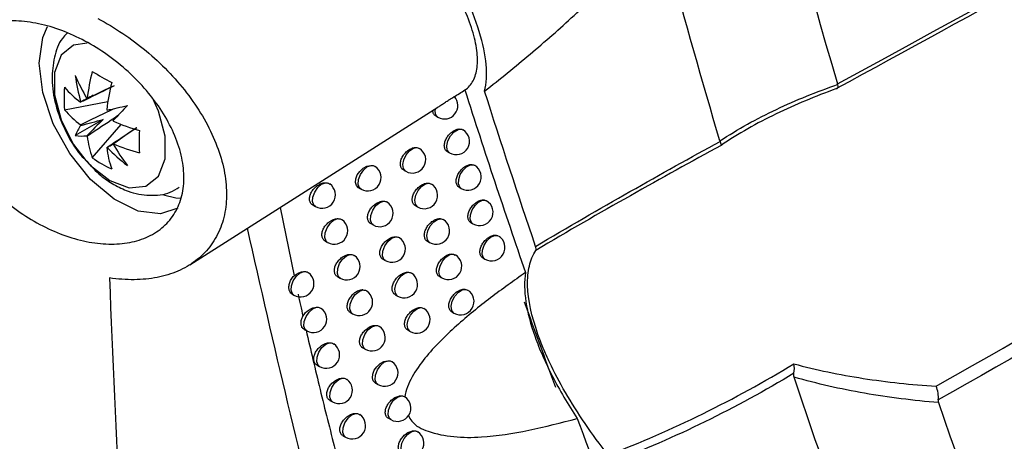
# Model space of a CAD drawing. Header units: millimetres. Extents: x 15458 to 16408, y 10213 to 11277.
# Tile 49 of 54: x 16271 to 16308, y 10971 to 10987. Entities that reach past the tile are written whole.
import ezdxf

# ---------------------------------------------------------------- set-up
doc = ezdxf.new("R2010")
doc.units = ezdxf.units.MM

msp = doc.modelspace()

# ---------------------------------------------------------------- linework, layer by layer
at = {"color": 7, "linetype": 'Continuous', "lineweight": 25}
for p, q in [((16272.401, 10983.253), (16274.019, 10983.566)), ((16277.081, 10977.454), (16286.353, 10983.349)), ((16286.279, 10983.023), (16286.358, 10982.977)), ((16273.845, 10982.893), (16272.803, 10982.291)), ((16273.435, 10981.462), (16274.515, 10982.707)), ((16287.252, 10982.525), (16287.294, 10982.498)), ((16285.577, 10981.842), (16285.672, 10981.807)), ((16286.713, 10981.687), (16286.791, 10981.642)), ((16287.697, 10981.192), (16287.73, 10981.169)), ((16285.071, 10981.002), (16285.156, 10980.953)), ((16286.027, 10980.508), (16286.113, 10980.473)), ((16283.393, 10980.338), (16283.485, 10980.285)), ((16287.152, 10980.356), (16287.229, 10980.312)), ((16281.68, 10979.694), (16281.778, 10979.638)), ((16288.148, 10979.864), (16288.172, 10979.846)), ((16280.459, 10979.602), (16280.982, 10977.046)), ((16285.516, 10979.668), (16285.6, 10979.62)), ((16283.846, 10978.999), (16283.936, 10978.947)), ((16286.482, 10979.179), (16286.559, 10979.145)), ((16287.596, 10979.031), (16287.671, 10978.987)), ((16282.141, 10978.351), (16282.238, 10978.295)), ((16285.967, 10978.338), (16286.048, 10978.291)), ((16286.942, 10977.855), (16287.01, 10977.822)), ((16284.303, 10977.666), (16284.392, 10977.615)), ((16288.044, 10977.711), (16288.118, 10977.668)), ((16282.606, 10977.013), (16282.702, 10976.958)), ((16286.421, 10977.015), (16286.502, 10976.968)), ((16280.9, 10976.365), (16280.977, 10976.321)), ((16287.407, 10976.536), (16287.466, 10976.505)), ((16284.765, 10976.338), (16284.852, 10976.287)), ((16283.076, 10975.68), (16283.17, 10975.626)), ((16285.732, 10975.855), (16285.836, 10975.82)), ((16286.88, 10975.696), (16286.96, 10975.65)), ((16281.357, 10975.04), (16281.453, 10974.984)), ((16285.231, 10975.015), (16285.317, 10974.966)), ((16283.549, 10974.353), (16283.642, 10974.3)), ((16281.835, 10973.71), (16281.934, 10973.653)), ((16284.027, 10973.032), (16284.118, 10972.98)), ((16282.321, 10972.385), (16282.418, 10972.329)), ((16284.509, 10971.717), (16284.599, 10971.665)), ((16282.811, 10971.064), (16282.906, 10971.009))]:
    msp.add_line(p, q, dxfattribs=at)
at = {"color": 7, "linetype": 'Continuous', "lineweight": 25, "flags": 128}
for points in [[(16271.455, 10985.003), (16271.589, 10985.954), (16271.765, 10986.364)], [(16273.247, 10985.746), (16272.74, 10985.675), (16272.271, 10985.3), (16272.021, 10984.652), (16272.021, 10983.809), (16272.271, 10982.872), (16272.74, 10981.955), (16273.196, 10981.356)], [(16276.64, 10979.571), (16275.988, 10979.363), (16275.15, 10979.467), (16274.251, 10979.908), (16273.373, 10980.646), (16272.593, 10981.617), (16271.98, 10982.733), (16271.589, 10983.896), (16271.455, 10985.003)], [(16274.091, 10980.607), (16274.811, 10980.339), (16275.443, 10980.395), (16275.912, 10980.77), (16276.162, 10981.418), (16276.162, 10982.261), (16275.912, 10983.198), (16275.685, 10983.699)], [(16286.791, 10981.642), (16286.71, 10981.741), (16286.688, 10981.9), (16286.73, 10982.09), (16286.828, 10982.278), (16286.965, 10982.43), (16287.115, 10982.517), (16287.252, 10982.525)], [(16285.156, 10980.953), (16285.145, 10980.96), (16285.072, 10981.058), (16285.053, 10981.208), (16285.09, 10981.387), (16285.177, 10981.566), (16285.301, 10981.716), (16285.442, 10981.814), (16285.577, 10981.842)], [(16273.196, 10981.356), (16273.372, 10981.169), (16274.091, 10980.607)], [(16283.393, 10980.339), (16283.39, 10980.34), (16283.311, 10980.421), (16283.276, 10980.536), (16283.289, 10980.672), (16283.345, 10980.815), (16283.441, 10980.95), (16283.566, 10981.064), (16283.708, 10981.142), (16283.85, 10981.174), (16283.879, 10981.174), (16283.879, 10981.174)], [(16283.485, 10980.285), (16283.434, 10980.329), (16283.384, 10980.462), (16283.396, 10980.641), (16283.468, 10980.833), (16283.588, 10981.005), (16283.733, 10981.126), (16283.879, 10981.174)], [(16287.229, 10980.312), (16287.176, 10980.359), (16287.129, 10980.483), (16287.136, 10980.649), (16287.197, 10980.829), (16287.301, 10980.996), (16287.434, 10981.124), (16287.573, 10981.193), (16287.697, 10981.192)], [(16281.778, 10979.638), (16281.724, 10979.687), (16281.677, 10979.818), (16281.689, 10979.991), (16281.757, 10980.177), (16281.871, 10980.346), (16282.011, 10980.468), (16282.153, 10980.525)], [(16285.6, 10979.62), (16285.591, 10979.625), (16285.517, 10979.723), (16285.497, 10979.874), (16285.534, 10980.055), (16285.623, 10980.236), (16285.749, 10980.386), (16285.892, 10980.482), (16286.027, 10980.508)], [(16276.1, 10980.069), (16276.562, 10979.963), (16276.727, 10979.949)], [(16283.936, 10978.947), (16283.887, 10978.99), (16283.836, 10979.123), (16283.848, 10979.303), (16283.921, 10979.497), (16284.042, 10979.67), (16284.189, 10979.79), (16284.335, 10979.836)], [(16287.671, 10978.987), (16287.62, 10979.032), (16287.571, 10979.158), (16287.579, 10979.325), (16287.641, 10979.508), (16287.748, 10979.677), (16287.883, 10979.804), (16288.024, 10979.87), (16288.148, 10979.864)], [(16282.238, 10978.295), (16282.184, 10978.343), (16282.137, 10978.474), (16282.149, 10978.648), (16282.218, 10978.836), (16282.332, 10979.005), (16282.473, 10979.127), (16282.617, 10979.182)], [(16286.048, 10978.291), (16286.042, 10978.295), (16285.966, 10978.393), (16285.946, 10978.546), (16285.984, 10978.728), (16286.074, 10978.911), (16286.202, 10979.062), (16286.346, 10979.156), (16286.482, 10979.179)], [(16284.392, 10977.615), (16284.344, 10977.656), (16284.292, 10977.79), (16284.304, 10977.971), (16284.378, 10978.166), (16284.5, 10978.34), (16284.649, 10978.46), (16284.796, 10978.504)], [(16288.118, 10977.668), (16288.068, 10977.711), (16288.018, 10977.838), (16288.026, 10978.008), (16288.09, 10978.193), (16288.2, 10978.364), (16288.338, 10978.49), (16288.481, 10978.553), (16288.605, 10978.541)], [(16282.702, 10976.958), (16282.649, 10977.004), (16282.601, 10977.136), (16282.612, 10977.311), (16282.682, 10977.5), (16282.798, 10977.67), (16282.94, 10977.792), (16283.084, 10977.846)], [(16286.502, 10976.968), (16286.498, 10976.97), (16286.42, 10977.068), (16286.399, 10977.223), (16286.438, 10977.407), (16286.53, 10977.591), (16286.66, 10977.743), (16286.806, 10977.836), (16286.942, 10977.855)], [(16280.977, 10976.321), (16280.921, 10976.372), (16280.876, 10976.502), (16280.887, 10976.673), (16280.954, 10976.857), (16281.065, 10977.024), (16281.202, 10977.147), (16281.344, 10977.206)], [(16284.852, 10976.287), (16284.84, 10976.296), (16284.769, 10976.393), (16284.749, 10976.541), (16284.785, 10976.716), (16284.869, 10976.893), (16284.99, 10977.042), (16285.127, 10977.142), (16285.262, 10977.177)], [(16283.17, 10975.626), (16283.118, 10975.671), (16283.069, 10975.803), (16283.081, 10975.979), (16283.151, 10976.17), (16283.268, 10976.341), (16283.411, 10976.463), (16283.556, 10976.515)], [(16286.96, 10975.65), (16286.958, 10975.651), (16286.879, 10975.749), (16286.857, 10975.905), (16286.896, 10976.092), (16286.99, 10976.277), (16287.123, 10976.429), (16287.27, 10976.521), (16287.407, 10976.536)], [(16281.453, 10974.984), (16281.398, 10975.034), (16281.352, 10975.164), (16281.364, 10975.336), (16281.431, 10975.521), (16281.543, 10975.689), (16281.681, 10975.812), (16281.823, 10975.871)], [(16285.317, 10974.966), (16285.306, 10974.973), (16285.234, 10975.07), (16285.214, 10975.219), (16285.25, 10975.396), (16285.335, 10975.574), (16285.457, 10975.724), (16285.597, 10975.823), (16285.732, 10975.855)], [(16283.642, 10974.3), (16283.592, 10974.344), (16283.541, 10974.476), (16283.553, 10974.654), (16283.624, 10974.845), (16283.742, 10975.017), (16283.887, 10975.139), (16284.033, 10975.189)], [(16281.934, 10973.653), (16281.88, 10973.702), (16281.833, 10973.832), (16281.844, 10974.005), (16281.912, 10974.191), (16282.025, 10974.36), (16282.165, 10974.483), (16282.307, 10974.54)], [(16284.028, 10973.033), (16284.024, 10973.034), (16283.945, 10973.115), (16283.911, 10973.23), (16283.924, 10973.366), (16283.98, 10973.509), (16284.075, 10973.645), (16284.2, 10973.759), (16284.342, 10973.837), (16284.483, 10973.869), (16284.514, 10973.869), (16284.514, 10973.869)], [(16284.118, 10972.98), (16284.069, 10973.022), (16284.018, 10973.155), (16284.029, 10973.333), (16284.101, 10973.526), (16284.221, 10973.699), (16284.367, 10973.821), (16284.514, 10973.869)], [(16282.418, 10972.329), (16282.365, 10972.376), (16282.317, 10972.506), (16282.329, 10972.68), (16282.397, 10972.867), (16282.511, 10973.037), (16282.652, 10973.16), (16282.795, 10973.216)], [(16284.599, 10971.665), (16284.551, 10971.706), (16284.499, 10971.839), (16284.51, 10972.019), (16284.583, 10972.214), (16284.704, 10972.387), (16284.852, 10972.508), (16284.999, 10972.555)], [(16282.906, 10971.009), (16282.855, 10971.055), (16282.806, 10971.186), (16282.817, 10971.361), (16282.886, 10971.549), (16283.001, 10971.72), (16283.143, 10971.843), (16283.287, 10971.897)], [(16285.084, 10970.356), (16285.071, 10970.364), (16285, 10970.46), (16284.98, 10970.607), (16285.015, 10970.782), (16285.098, 10970.958), (16285.217, 10971.108), (16285.355, 10971.209), (16285.489, 10971.246)]]:
    msp.add_lwpolyline(points, dxfattribs=at)
at = {"color": 7, "linetype": 'Continuous', "lineweight": 25}
for centre, radius, start, end in [((16280.185, 10987.685), 8.025, 203.0896, 209.9766), ((16279.425, 10985.393), 6.677, 187.3543, 196.0597), ((16281.084, 10982.761), 7.888, 165.834, 173.3272), ((16280.236, 10995.631), 12.881, 238.132, 241.8733), ((16276.704, 10983.674), 4.323, 174.4175, 185.5825), ((16275.405, 10986.7), 3.977, 220.9442, 232.7797), ((16281.812, 10982.34), 7.888, 165.834, 173.3272), ((16286.608, 10983.41), 0.5, 240.0027, 42.3543), ((16273.317, 10983.301), 0.394, 141.6263, 143.8366), ((16273.291, 10983.286), 0.394, 96.1724, 98.383), ((16206.494, 11273.337), 297.849, 283.09808, 283.24757), ((16488.78, 10782.127), 293.813, 136.75751, 136.90906), ((16275.405, 10985.859), 3.977, 220.9442, 232.7797), ((16272.682, 10982.232), 1.652, 37.5244, 38.374), ((16286.543, 10983.206), 0.294, 162.9089, 231.102), ((16274.422, 10981.657), 1.739, 144.3739, 158.6072), ((16274.535, 10983.301), 1.652, 201.6262, 202.4758), ((16272.691, 10982.217), 1.652, 21.6262, 22.4758), ((16277.35, 10990.069), 7.888, 246.6754, 254.168), ((16273.063, 10984.011), 1.739, 261.4078, 275.6387), ((16274.544, 10983.286), 1.652, 217.5244, 218.374), ((16277.195, 10982.761), 3.977, 187.2229, 199.0575), ((16288.071, 10982.059), 12.88, 178.129, 181.871), ((16287.041, 10982.075), 0.5, 240.0027, 59.1011), ((16273.909, 10982.217), 0.394, 321.6263, 323.8366), ((16281.166, 10985.988), 8.026, 210.0234, 216.9101), ((16277.35, 10989.228), 7.888, 246.6754, 254.168), ((16273.935, 10982.232), 0.394, 276.1724, 278.383), ((16277.923, 10982.34), 3.977, 187.2229, 199.0575), ((16278.8, 10986.476), 6.677, 223.9405, 232.6458), ((16285.405, 10981.386), 0.5, 240.0027, 57.6597), ((16275.95, 10984.977), 4.322, 234.4199, 245.5855), ((16287.479, 10980.745), 0.5, 240.0027, 59.3206), ((16283.735, 10980.718), 0.5, 240.0027, 56.108), ((16282.028, 10980.071), 0.5, 240.0027, 54.7899), ((16285.85, 10980.053), 0.5, 240.0027, 57.9306), ((16284.186, 10979.38), 0.5, 240.0027, 56.3564), ((16287.921, 10979.42), 0.5, 240.0027, 59.514), ((16282.488, 10978.728), 0.5, 240.0027, 55.104), ((16286.298, 10978.724), 0.5, 240.0027, 58.1971), ((16284.642, 10978.048), 0.5, 240.0027, 56.5869), ((16288.368, 10978.101), 0.5, 240.0027, 59.6711), ((16282.951, 10977.391), 0.5, 240.0027, 55.4046), ((16286.752, 10977.401), 0.5, 240.0027, 58.4578), ((16281.227, 10976.754), 0.5, 240.0027, 54.0646), ((16285.102, 10976.72), 0.5, 240.0027, 56.7977), ((16283.42, 10976.059), 0.5, 240.0027, 55.6909), ((16287.21, 10976.084), 0.5, 240.0027, 58.7108), ((16281.703, 10975.417), 0.5, 240.0027, 54.4035), ((16285.567, 10975.399), 0.5, 240.0027, 57.3734), ((16283.892, 10974.733), 0.5, 240.0027, 55.9625), ((16282.184, 10974.087), 0.5, 240.0027, 54.7297), ((16284.368, 10973.413), 0.5, 240.0027, 56.2183), ((16282.668, 10972.762), 0.5, 240.0027, 55.0429), ((16284.849, 10972.098), 0.5, 240.0027, 56.642), ((16283.156, 10971.442), 0.5, 240.0027, 55.3429), ((16285.334, 10970.789), 0.5, 240.0027, 56.6783)]:
    msp.add_arc(centre, radius, start, end, dxfattribs=at)
for centre, major_axis, ratio, start_param, end_param in [((16273.738, 10982.891), (3.562, 1.874), 0.229122, 1.523649, 1.655416), ((16273.738, 10983.168), (3.587, 0.99), 0.078991, 4.48601, 4.720612), ((16274.03, 10982.662), (2.651, 2.611), 0.078957, 1.562588, 1.797191), ((16273.79, 10982.801), (3.404, 2.148), 0.229118, 4.627783, 4.759095), ((16622.612, 11298.137), (238.43, 439.62), 0.594309, 2.654206, 2.663877)]:
    msp.add_ellipse(centre, major_axis=major_axis, ratio=ratio, start_param=start_param, end_param=end_param, dxfattribs=at)
for points, knots in [([(16296.904, 10982.088), (16295.576, 10986.557), (16294.339, 10991.107), (16292.05, 11000.356), (16290.997, 11005.055), (16289.077, 11014.604), (16288.209, 11019.457), (16286.659, 11029.292), (16285.978, 11034.278), (16284.802, 11044.384), (16284.307, 11049.507), (16283.505, 11059.862), (16283.198, 11065.096), (16282.56, 11080.967), (16282.507, 11091.772), (16282.841, 11102.804)], [0, 0, 0, 0, 0.125, 0.125, 0.25, 0.25, 0.375, 0.375, 0.5, 0.5, 0.625, 0.625, 0.75, 0.75, 1, 1, 1, 1]), ([(16287.69, 11101.298), (16287.433, 11092.147), (16287.441, 11083.135), (16288.07, 11062.735), (16288.876, 11051.46), (16291.382, 11029.531), (16293.082, 11018.878), (16296.96, 11000.22), (16298.987, 10992.096), (16301.298, 10984.222)], [3.1092412, 3.1092412, 3.1092412, 3.1092412, 3.1759593, 3.1759593, 3.2629391, 3.2629391, 3.3499188, 3.3499188, 3.4204698, 3.4204698, 3.4204698, 3.4204698]), ([(16358.388, 11015.225), (16352.63, 11012.086), (16346.872, 11008.945), (16341.114, 11005.804), (16337.398, 11003.776), (16333.682, 11001.749), (16329.966, 10999.72), (16325.633, 10997.356), (16321.3, 10994.99), (16316.966, 10992.624), (16311.724, 10989.761), (16306.481, 10986.898), (16301.238, 10984.034)], [0.00049138, 0.00049138, 0.00049138, 0.00049138, 0.02451992, 0.02451992, 0.02451992, 0.04002634, 0.04002634, 0.04002634, 0.05810756, 0.05810756, 0.05810756, 0.07998385, 0.07998385, 0.07998385, 0.07998385]), ([(16304.983, 10972.911), (16313.914, 10977.999), (16322.844, 10983.09), (16331.774, 10988.183), (16336.086, 10990.642), (16340.399, 10993.103), (16344.711, 10995.564), (16349.27, 10998.166), (16353.829, 11000.768), (16358.388, 11003.372)], [0, 0, 0, 0, 0.03726266, 0.03726266, 0.03726266, 0.05525761, 0.05525761, 0.05525761, 0.07428298, 0.07428298, 0.07428298, 0.07428298]), ([(16358.592, 11002.884), (16354.634, 11000.627), (16350.675, 10998.371), (16346.716, 10996.115), (16338.563, 10991.469), (16330.41, 10986.826), (16322.256, 10982.185), (16316.526, 10978.923), (16310.796, 10975.662), (16305.066, 10972.402)], [0.00049138, 0.00049138, 0.00049138, 0.00049138, 0.01700244, 0.01700244, 0.01700244, 0.05100731, 0.05100731, 0.05100731, 0.07490604, 0.07490604, 0.07490604, 0.07490604]), ([(16171.984, 11002.078), (16174.917, 10999.031), (16178.057, 10996.029), (16182.239, 10992.333), (16183.089, 10991.597), (16184.811, 10990.133), (16185.684, 10989.405), (16188.334, 10987.234), (16190.147, 10985.804), (16199.432, 10978.736), (16207.573, 10973.348), (16220.869, 10965.673), (16225.45, 10963.202), (16234.902, 10958.431), (16239.775, 10956.132), (16247.304, 10952.813), (16249.85, 10951.728), (16253.725, 10950.134), (16255.026, 10949.608), (16257.639, 10948.57), (16258.953, 10948.057), (16265.551, 10945.527), (16270.934, 10943.606), (16276.418, 10941.789)], [0, 0, 0, 0, 0.125, 0.125, 0.15625, 0.15625, 0.1875, 0.1875, 0.25, 0.25, 0.5, 0.5, 0.625, 0.625, 0.75, 0.75, 0.8125, 0.8125, 0.84375, 0.84375, 0.875, 0.875, 1, 1, 1, 1]), ([(16287.368, 10983.994), (16287.497, 10984.081), (16287.598, 10984.196), (16287.751, 10984.478), (16287.801, 10984.648), (16287.847, 10985.029), (16287.843, 10985.241), (16287.783, 10985.708), (16287.725, 10985.964), (16287.56, 10986.498), (16287.454, 10986.777), (16287.192, 10987.359), (16287.035, 10987.665), (16286.683, 10988.275), (16286.487, 10988.582), (16286.162, 10989.048), (16286.049, 10989.204), (16285.815, 10989.512), (16285.695, 10989.664), (16285.571, 10989.814)], [0, 0, 0, 0, 0.125, 0.125, 0.25, 0.25, 0.375, 0.375, 0.5, 0.5, 0.625, 0.625, 0.75, 0.75, 0.875, 0.875, 0.9375, 0.9375, 1, 1, 1, 1]), ([(16288.105, 10983.954), (16288.681, 10984.403), (16289.247, 10984.862), (16290.363, 10985.803), (16290.912, 10986.283), (16291.715, 10987.032), (16291.98, 10987.286), (16292.499, 10987.81), (16292.754, 10988.08), (16293.113, 10988.513), (16293.23, 10988.663), (16293.384, 10988.901), (16293.432, 10988.984), (16293.51, 10989.155), (16293.539, 10989.244), (16293.549, 10989.405), (16293.53, 10989.472), (16293.462, 10989.571), (16293.415, 10989.605), (16293.265, 10989.684), (16293.149, 10989.708), (16292.792, 10989.756), (16292.54, 10989.752), (16292.028, 10989.73), (16291.766, 10989.709), (16290.973, 10989.634), (16290.434, 10989.57), (16288.795, 10989.37), (16287.671, 10989.228), (16286.518, 10989.094)], [0, 0, 0, 0, 0.125, 0.125, 0.25, 0.25, 0.3125, 0.3125, 0.375, 0.375, 0.40625, 0.40625, 0.421875, 0.421875, 0.4375, 0.4375, 0.453125, 0.453125, 0.46875, 0.46875, 0.5, 0.5, 0.5625, 0.5625, 0.625, 0.625, 0.75, 0.75, 1, 1, 1, 1]), ([(16288.105, 10983.954), (16288.177, 10984.238), (16288.197, 10984.576), (16288.13, 10985.321), (16288.045, 10985.729), (16287.77, 10986.623), (16287.584, 10987.091), (16287.12, 10988.068), (16286.837, 10988.582), (16286.518, 10989.094)], [0, 0, 0, 0, 0.25, 0.25, 0.5, 0.5, 0.75, 0.75, 1, 1, 1, 1]), ([(16276.706, 10981.766), (16276.786, 10981.491), (16276.835, 10981.225), (16276.874, 10980.708), (16276.864, 10980.457), (16276.781, 10979.979), (16276.71, 10979.759), (16276.51, 10979.352), (16276.378, 10979.166), (16276.068, 10978.844), (16275.889, 10978.707), (16275.482, 10978.48), (16275.258, 10978.393), (16274.78, 10978.272), (16274.522, 10978.238), (16273.986, 10978.224), (16273.71, 10978.243), (16273.143, 10978.334), (16272.849, 10978.406), (16272.269, 10978.597), (16271.981, 10978.715), (16271.405, 10978.999), (16271.12, 10979.165), (16270.576, 10979.53), (16270.313, 10979.73), (16269.808, 10980.17), (16269.571, 10980.405), (16269.135, 10980.895), (16268.934, 10981.154), (16268.574, 10981.689), (16268.419, 10981.96), (16268.223, 10982.371), (16268.164, 10982.508), (16268.059, 10982.786), (16268.013, 10982.925), (16267.897, 10983.336), (16267.849, 10983.604), (16267.811, 10984.126), (16267.821, 10984.38), (16267.902, 10984.852), (16267.971, 10985.073), (16268.17, 10985.481), (16268.297, 10985.663), (16268.6, 10985.981), (16268.78, 10986.119), (16269.178, 10986.34), (16269.396, 10986.424), (16269.753, 10986.511), (16269.877, 10986.534), (16270.13, 10986.565), (16270.26, 10986.574), (16270.656, 10986.581), (16270.931, 10986.56), (16271.502, 10986.464), (16271.789, 10986.392), (16272.367, 10986.199), (16272.661, 10986.077), (16273.236, 10985.793), (16273.517, 10985.631), (16274.066, 10985.267), (16274.335, 10985.064), (16274.84, 10984.632), (16275.077, 10984.403), (16275.521, 10983.915), (16275.727, 10983.657), (16276.089, 10983.134), (16276.247, 10982.866), (16276.517, 10982.318), (16276.626, 10982.041), (16276.706, 10981.766)], [0, 0, 0, 0, 0.03125, 0.03125, 0.0625, 0.0625, 0.09375, 0.09375, 0.125, 0.125, 0.15625, 0.15625, 0.1875, 0.1875, 0.21875, 0.21875, 0.25, 0.25, 0.28125, 0.28125, 0.3125, 0.3125, 0.34375, 0.34375, 0.375, 0.375, 0.40625, 0.40625, 0.4375, 0.4375, 0.46875, 0.46875, 0.484375, 0.484375, 0.5, 0.5, 0.53125, 0.53125, 0.5625, 0.5625, 0.59375, 0.59375, 0.625, 0.625, 0.65625, 0.65625, 0.6875, 0.6875, 0.703125, 0.703125, 0.71875, 0.71875, 0.75, 0.75, 0.78125, 0.78125, 0.8125, 0.8125, 0.84375, 0.84375, 0.875, 0.875, 0.90625, 0.90625, 0.9375, 0.9375, 0.96875, 0.96875, 1, 1, 1, 1]), ([(16273.646, 10986.666), (16273.96, 10986.501), (16274.271, 10986.316), (16274.879, 10985.907), (16275.171, 10985.688), (16275.732, 10985.22), (16276, 10984.971), (16276.51, 10984.443), (16276.747, 10984.17), (16277.181, 10983.608), (16277.378, 10983.319), (16277.731, 10982.724), (16277.884, 10982.421), (16278.137, 10981.822), (16278.238, 10981.522), (16278.35, 10981.073), (16278.38, 10980.923), (16278.426, 10980.63), (16278.441, 10980.485), (16278.466, 10980.059), (16278.455, 10979.784), (16278.393, 10979.386), (16278.364, 10979.256), (16278.294, 10979.006), (16278.252, 10978.886), (16278.105, 10978.538), (16277.98, 10978.323), (16277.674, 10977.929), (16277.497, 10977.755), (16277.099, 10977.453), (16276.878, 10977.325), (16276.393, 10977.116), (16276.136, 10977.037), (16275.591, 10976.93), (16275.303, 10976.901), (16274.704, 10976.895), (16274.397, 10976.917), (16274.081, 10976.964)], [0, 0, 0, 0, 0.0625, 0.0625, 0.125, 0.125, 0.1875, 0.1875, 0.25, 0.25, 0.3125, 0.3125, 0.375, 0.375, 0.4375, 0.4375, 0.46875, 0.46875, 0.5, 0.5, 0.5625, 0.5625, 0.59375, 0.59375, 0.625, 0.625, 0.6875, 0.6875, 0.75, 0.75, 0.8125, 0.8125, 0.875, 0.875, 0.9375, 0.9375, 1, 1, 1, 1]), ([(16272.494, 10986.118), (16272.434, 10986.055), (16272.194, 10985.809), (16271.996, 10985.206), (16271.898, 10984.375), (16272.037, 10983.429), (16272.414, 10982.459), (16272.834, 10981.721), (16273.157, 10981.406), (16273.231, 10981.333)], [0, 0, 0, 0, 0.0529428, 0.2093206, 0.3750547, 0.5572068, 0.7487326, 0.9416488, 1, 1, 1, 1]), ([(16274.26, 10984.149), (16273.904, 10983.976), (16273.483, 10983.771), (16273.064, 10983.565), (16273, 10983.534)], [0, 0, 0, 0, 0.846463, 1, 1, 1, 1]), ([(16273.249, 10983.678), (16273.308, 10983.706), (16273.64, 10983.867), (16273.971, 10984.025), (16274.243, 10984.155)], [0, 0, 0, 0, 0.179626, 1, 1, 1, 1]), ([(16296.904, 10982.088), (16297.234, 10982.309), (16297.577, 10982.517), (16298.282, 10982.909), (16298.644, 10983.094), (16299.754, 10983.618), (16300.521, 10983.926), (16301.303, 10984.2)], [0, 0, 0, 0, 0.25, 0.25, 0.5, 0.5, 1, 1, 1, 1]), ([(16286.353, 10983.349), (16286.36, 10983.353), (16286.402, 10983.38), (16286.503, 10983.447), (16286.641, 10983.538), (16286.773, 10983.625), (16286.883, 10983.694), (16286.953, 10983.735), (16286.985, 10983.751), (16286.977, 10983.746), (16286.976, 10983.746)], [0, 0, 0, 0, 0.027994, 0.186115, 0.345093, 0.505347, 0.666405, 0.827643, 0.988421, 1, 1, 1, 1]), ([(16301.238, 10984.034), (16300.475, 10983.757), (16299.725, 10983.447), (16298.642, 10982.924), (16298.289, 10982.74), (16297.6, 10982.348), (16297.265, 10982.141), (16296.943, 10981.921)], [0, 0, 0, 0, 0.5, 0.5, 0.75, 0.75, 1, 1, 1, 1]), ([(16273, 10982.693), (16273.064, 10982.724), (16273.474, 10982.925), (16273.885, 10983.125), (16274.232, 10983.294)], [0, 0, 0, 0, 0.157105, 1, 1, 1, 1]), ([(16274.385, 10983.026), (16274.066, 10982.811), (16273.687, 10982.555), (16273.308, 10982.301), (16273.249, 10982.261)], [0, 0, 0, 0, 0.842721, 1, 1, 1, 1]), ([(16286.28, 10983.023), (16286.279, 10983.024), (16286.241, 10983.034), (16286.196, 10983.1), (16286.168, 10983.181), (16286.166, 10983.232), (16286.165, 10983.239)], [0, 0, 0, 0, 0.0121873, 0.4721538, 0.9269049, 1, 1, 1, 1]), ([(16273.977, 10981.84), (16274.037, 10981.88), (16274.41, 10982.131), (16274.783, 10982.383), (16275.096, 10982.595)], [0, 0, 0, 0, 0.1596, 1, 1, 1, 1]), ([(16275.103, 10982.583), (16274.866, 10982.42), (16274.574, 10982.22), (16274.281, 10982.021), (16274.226, 10981.984)], [0, 0, 0, 0, 0.8132, 1, 1, 1, 1]), ([(16286.714, 10981.687), (16286.713, 10981.688), (16286.675, 10981.698), (16286.63, 10981.764), (16286.593, 10981.876), (16286.605, 10982.018), (16286.661, 10982.167), (16286.755, 10982.308), (16286.878, 10982.427), (16287.015, 10982.508), (16287.147, 10982.544), (16287.219, 10982.531), (16287.252, 10982.525)], [0, 0, 0, 0, 0.00294, 0.115766, 0.227388, 0.338271, 0.449229, 0.561029, 0.67404, 0.788073, 0.902481, 1, 1, 1, 1]), ([(16290.013, 10978.144), (16291.211, 10978.863), (16292.386, 10979.539), (16294.69, 10980.845), (16295.814, 10981.47), (16296.91, 10982.072)], [0, 0, 0, 0, 0.5, 0.5, 1, 1, 1, 1]), ([(16296.943, 10981.921), (16295.841, 10981.318), (16294.712, 10980.692), (16292.398, 10979.386), (16291.218, 10978.71), (16290.016, 10977.991)], [0, 0, 0, 0, 0.5, 0.5, 1, 1, 1, 1]), ([(16285.071, 10981.003), (16285.07, 10981.003), (16285.032, 10981.014), (16284.986, 10981.08), (16284.948, 10981.193), (16284.961, 10981.334), (16285.018, 10981.482), (16285.114, 10981.621), (16285.239, 10981.739), (16285.379, 10981.819), (16285.496, 10981.848), (16285.557, 10981.844), (16285.577, 10981.842)], [0, 0, 0, 0, 0.003454, 0.121545, 0.237923, 0.353246, 0.468652, 0.585224, 0.703503, 0.823262, 0.943608, 1, 1, 1, 1]), ([(16273.231, 10981.333), (16273.399, 10981.143), (16273.709, 10980.793), (16274.079, 10980.562), (16274.248, 10980.456)], [0, 0, 0, 0, 0.543768, 1, 1, 1, 1]), ([(16283.879, 10981.174), (16283.922, 10981.171), (16283.973, 10981.167), (16284.005, 10981.135), (16284.011, 10981.129)], [0, 0, 0, 0, 0.8212658, 1, 1, 1, 1]), ([(16287.153, 10980.357), (16287.152, 10980.357), (16287.114, 10980.368), (16287.069, 10980.433), (16287.032, 10980.545), (16287.044, 10980.687), (16287.1, 10980.836), (16287.194, 10980.978), (16287.316, 10981.097), (16287.452, 10981.178), (16287.588, 10981.215), (16287.662, 10981.2), (16287.697, 10981.192)], [0, 0, 0, 0, 0.002863, 0.114589, 0.225194, 0.335113, 0.445109, 0.555895, 0.667812, 0.780677, 0.893885, 1, 1, 1, 1]), ([(16274.248, 10980.456), (16274.422, 10980.367), (16274.848, 10980.148), (16275.564, 10980.021), (16276.251, 10980.082), (16276.582, 10980.293), (16276.692, 10980.363)], [0, 0, 0, 0, 0.221973, 0.544005, 0.847728, 1, 1, 1, 1]), ([(16281.68, 10979.695), (16281.679, 10979.696), (16281.638, 10979.708), (16281.59, 10979.775), (16281.552, 10979.889), (16281.566, 10980.029), (16281.625, 10980.173), (16281.724, 10980.31), (16281.853, 10980.424), (16282.001, 10980.502), (16282.102, 10980.523), (16282.151, 10980.525), (16282.153, 10980.525)], [0, 0, 0, 0, 0.004454, 0.129182, 0.250918, 0.370784, 0.49071, 0.612535, 0.737265, 0.864648, 0.99323, 1, 1, 1, 1]), ([(16282.153, 10980.525), (16282.197, 10980.523), (16282.26, 10980.52), (16282.3, 10980.484), (16282.313, 10980.473)], [0, 0, 0, 0, 0.696172, 1, 1, 1, 1]), ([(16285.517, 10979.668), (16285.516, 10979.669), (16285.478, 10979.68), (16285.432, 10979.745), (16285.394, 10979.858), (16285.407, 10980), (16285.464, 10980.147), (16285.559, 10980.287), (16285.684, 10980.405), (16285.824, 10980.485), (16285.942, 10980.515), (16286.006, 10980.51), (16286.027, 10980.508)], [0, 0, 0, 0, 0.003372, 0.120632, 0.236288, 0.350961, 0.465721, 0.581582, 0.699048, 0.817895, 0.937281, 1, 1, 1, 1]), ([(16283.846, 10979), (16283.845, 10979), (16283.806, 10979.012), (16283.759, 10979.078), (16283.721, 10979.192), (16283.735, 10979.332), (16283.792, 10979.478), (16283.89, 10979.617), (16284.017, 10979.733), (16284.16, 10979.812), (16284.269, 10979.838), (16284.324, 10979.837), (16284.335, 10979.836)], [0, 0, 0, 0, 0.0038757, 0.1250614, 0.2440791, 0.3617585, 0.4795259, 0.5987358, 0.7200913, 0.8433432, 0.9673864, 1, 1, 1, 1]), ([(16284.335, 10979.836), (16284.377, 10979.833), (16284.427, 10979.828), (16284.457, 10979.797), (16284.461, 10979.793)], [0, 0, 0, 0, 0.856645, 1, 1, 1, 1]), ([(16287.596, 10979.031), (16287.595, 10979.032), (16287.558, 10979.042), (16287.513, 10979.107), (16287.476, 10979.22), (16287.488, 10979.362), (16287.543, 10979.511), (16287.637, 10979.653), (16287.759, 10979.772), (16287.895, 10979.854), (16288.031, 10979.89), (16288.112, 10979.879), (16288.147, 10979.865), (16288.148, 10979.864)], [0, 0, 0, 0, 0.002786, 0.113341, 0.222854, 0.331732, 0.440686, 0.550381, 0.661131, 0.77276, 0.884701, 0.996272, 1, 1, 1, 1]), ([(16282.141, 10978.352), (16282.14, 10978.352), (16282.1, 10978.364), (16282.052, 10978.431), (16282.014, 10978.545), (16282.028, 10978.685), (16282.086, 10978.83), (16282.185, 10978.966), (16282.314, 10979.081), (16282.461, 10979.159), (16282.563, 10979.181), (16282.613, 10979.182), (16282.617, 10979.182)], [0, 0, 0, 0, 0.0043652, 0.1285192, 0.249855, 0.3694378, 0.4890929, 0.610559, 0.734775, 0.8614843, 0.9893029, 1, 1, 1, 1]), ([(16282.617, 10979.182), (16282.66, 10979.18), (16282.72, 10979.177), (16282.759, 10979.142), (16282.77, 10979.132)], [0, 0, 0, 0, 0.717878, 1, 1, 1, 1]), ([(16285.967, 10978.339), (16285.966, 10978.339), (16285.928, 10978.35), (16285.882, 10978.416), (16285.845, 10978.529), (16285.857, 10978.67), (16285.914, 10978.818), (16286.009, 10978.958), (16286.133, 10979.076), (16286.273, 10979.157), (16286.394, 10979.188), (16286.458, 10979.181), (16286.482, 10979.179)], [0, 0, 0, 0, 0.003291, 0.119682, 0.234574, 0.348549, 0.462615, 0.577721, 0.694333, 0.812234, 0.930628, 1, 1, 1, 1]), ([(16288.591, 10948.081), (16288.48, 10948.352), (16287.922, 10949.707), (16285.658, 10955.466), (16282.312, 10965.268), (16280.233, 10974.447), (16279.24, 10978.827)], [0, 0, 0, 0, 0.028073, 0.140368, 0.589777, 1, 1, 1, 1]), ([(16284.304, 10977.666), (16284.303, 10977.667), (16284.264, 10977.678), (16284.217, 10977.745), (16284.179, 10977.858), (16284.193, 10977.999), (16284.25, 10978.145), (16284.347, 10978.284), (16284.474, 10978.4), (16284.616, 10978.48), (16284.726, 10978.506), (16284.783, 10978.504), (16284.796, 10978.504)], [0, 0, 0, 0, 0.003789, 0.124276, 0.242726, 0.359926, 0.47722, 0.595883, 0.716569, 0.839031, 0.962223, 1, 1, 1, 1]), ([(16284.796, 10978.504), (16284.838, 10978.5), (16284.885, 10978.495), (16284.913, 10978.466), (16284.916, 10978.463)], [0, 0, 0, 0, 0.89656, 1, 1, 1, 1]), ([(16288.044, 10977.711), (16288.043, 10977.712), (16288.006, 10977.722), (16287.961, 10977.787), (16287.924, 10977.899), (16287.937, 10978.041), (16287.992, 10978.19), (16288.085, 10978.333), (16288.206, 10978.452), (16288.342, 10978.535), (16288.477, 10978.571), (16288.562, 10978.56), (16288.6, 10978.543), (16288.605, 10978.541)], [0, 0, 0, 0, 0.002708, 0.112006, 0.220334, 0.328076, 0.435893, 0.544404, 0.653897, 0.764204, 0.874794, 0.985037, 1, 1, 1, 1]), ([(16282.607, 10977.014), (16282.605, 10977.014), (16282.565, 10977.026), (16282.518, 10977.093), (16282.48, 10977.207), (16282.494, 10977.347), (16282.552, 10977.492), (16282.65, 10977.629), (16282.779, 10977.744), (16282.925, 10977.822), (16283.029, 10977.845), (16283.079, 10977.846), (16283.084, 10977.846)], [0, 0, 0, 0, 0.004276, 0.127839, 0.248748, 0.368015, 0.487365, 0.60844, 0.732117, 0.858138, 0.985183, 1, 1, 1, 1]), ([(16283.084, 10977.846), (16283.127, 10977.843), (16283.186, 10977.84), (16283.223, 10977.806), (16283.232, 10977.797)], [0, 0, 0, 0, 0.7416405, 1, 1, 1, 1]), ([(16286.421, 10977.015), (16286.42, 10977.016), (16286.382, 10977.027), (16286.337, 10977.092), (16286.3, 10977.205), (16286.312, 10977.346), (16286.369, 10977.494), (16286.463, 10977.635), (16286.587, 10977.753), (16286.726, 10977.834), (16286.85, 10977.866), (16286.916, 10977.858), (16286.942, 10977.855)], [0, 0, 0, 0, 0.003209, 0.118694, 0.232775, 0.346004, 0.459325, 0.573628, 0.689342, 0.806259, 0.923628, 1, 1, 1, 1]), ([(16292.724, 10970.34), (16292.418, 10970.732), (16292.132, 10971.123), (16291.6, 10971.904), (16291.352, 10972.297), (16290.908, 10973.061), (16290.712, 10973.433), (16290.454, 10973.976), (16290.374, 10974.155), (16290.227, 10974.508), (16290.16, 10974.682), (16289.858, 10975.533), (16289.729, 10976.142), (16289.711, 10976.811), (16289.714, 10976.94), (16289.736, 10977.184), (16289.754, 10977.3), (16289.829, 10977.629), (16289.908, 10977.823), (16290.016, 10977.991)], [0, 0, 0, 0, 0.125, 0.125, 0.25, 0.25, 0.375, 0.375, 0.4375, 0.4375, 0.5, 0.5, 0.75, 0.75, 0.8125, 0.8125, 0.875, 0.875, 1, 1, 1, 1]), ([(16281.344, 10977.206), (16281.388, 10977.205), (16281.456, 10977.203), (16281.501, 10977.166), (16281.516, 10977.152)], [0, 0, 0, 0, 0.651524, 1, 1, 1, 1]), ([(16284.765, 10976.339), (16284.764, 10976.339), (16284.726, 10976.35), (16284.679, 10976.416), (16284.642, 10976.53), (16284.655, 10976.67), (16284.712, 10976.817), (16284.809, 10976.956), (16284.935, 10977.073), (16285.077, 10977.153), (16285.189, 10977.18), (16285.246, 10977.178), (16285.262, 10977.177)], [0, 0, 0, 0, 0.003703, 0.123464, 0.241313, 0.357994, 0.474775, 0.592854, 0.712839, 0.834488, 0.956808, 1, 1, 1, 1]), ([(16289.633, 10977.163), (16289.199, 10976.863), (16288.763, 10976.55), (16287.897, 10975.89), (16287.468, 10975.544), (16286.841, 10974.983), (16286.637, 10974.79), (16286.243, 10974.39), (16286.053, 10974.182), (16285.698, 10973.742), (16285.53, 10973.505), (16285.327, 10973.138), (16285.267, 10973.012), (16285.174, 10972.762), (16285.14, 10972.639), (16285.121, 10972.517)], [0, 0, 0, 0, 0.25, 0.25, 0.5, 0.5, 0.625, 0.625, 0.75, 0.75, 0.875, 0.875, 0.9375, 0.9375, 1, 1, 1, 1]), ([(16285.262, 10977.177), (16285.303, 10977.172), (16285.347, 10977.168), (16285.374, 10977.139), (16285.375, 10977.138)], [0, 0, 0, 0, 0.941964, 1, 1, 1, 1]), ([(16289.633, 10977.163), (16289.584, 10976.843), (16289.59, 10976.473), (16289.71, 10975.669), (16289.823, 10975.234), (16290.073, 10974.53), (16290.17, 10974.287), (16290.389, 10973.791), (16290.51, 10973.539), (16290.906, 10972.773), (16291.215, 10972.248), (16291.571, 10971.708)], [0, 0, 0, 0, 0.25, 0.25, 0.5, 0.5, 0.625, 0.625, 0.75, 0.75, 1, 1, 1, 1]), ([(16274.081, 10976.964), (16274.306, 10971.053), (16274.605, 10965.167), (16275.38, 10953.442), (16275.854, 10947.603), (16276.418, 10941.789)], [0, 0, 0, 0, 0.5, 0.5, 1, 1, 1, 1]), ([(16280.901, 10976.367), (16280.877, 10976.385), (16280.825, 10976.423), (16280.789, 10976.535), (16280.788, 10976.677), (16280.83, 10976.833), (16280.898, 10976.962), (16280.96, 10977.024), (16280.982, 10977.046)], [0, 0, 0, 0, 0.164499, 0.347953, 0.531504, 0.715089, 0.897929, 1, 1, 1, 1]), ([(16283.556, 10976.515), (16283.536, 10976.514), (16283.471, 10976.511), (16283.351, 10976.472), (16283.208, 10976.382), (16283.085, 10976.255), (16282.996, 10976.108), (16282.953, 10975.959), (16282.959, 10975.827), (16283.003, 10975.73), (16283.057, 10975.698), (16283.08, 10975.685)], [0, 0, 0, 0, 0.056141, 0.180172, 0.30597, 0.432129, 0.556961, 0.679336, 0.79931, 0.918068, 1, 1, 1, 1]), ([(16283.556, 10976.515), (16283.599, 10976.512), (16283.655, 10976.508), (16283.69, 10976.475), (16283.698, 10976.467)], [0, 0, 0, 0, 0.767788, 1, 1, 1, 1]), ([(16286.88, 10975.697), (16286.879, 10975.697), (16286.842, 10975.708), (16286.796, 10975.773), (16286.759, 10975.886), (16286.772, 10976.028), (16286.828, 10976.176), (16286.922, 10976.317), (16287.046, 10976.435), (16287.184, 10976.516), (16287.31, 10976.55), (16287.378, 10976.54), (16287.407, 10976.536)], [0, 0, 0, 0, 0.003129, 0.117662, 0.230884, 0.343314, 0.455838, 0.569286, 0.684058, 0.799949, 0.916254, 1, 1, 1, 1]), ([(16281.131, 10976.357), (16281.161, 10976.22), (16281.221, 10975.945), (16281.283, 10975.671), (16281.313, 10975.534)], [0, 0, 0, 0, 0.49865, 1, 1, 1, 1]), ([(16281.313, 10975.534), (16281.37, 10975.628), (16281.452, 10975.713), (16281.635, 10975.833), (16281.734, 10975.868), (16281.823, 10975.871)], [0, 0, 0, 0, 0.5, 0.5, 1, 1, 1, 1]), ([(16281.823, 10975.871), (16281.867, 10975.869), (16281.933, 10975.867), (16281.976, 10975.83), (16281.99, 10975.818)], [0, 0, 0, 0, 0.669221, 1, 1, 1, 1]), ([(16285.231, 10975.016), (16285.23, 10975.017), (16285.192, 10975.028), (16285.146, 10975.094), (16285.108, 10975.207), (16285.121, 10975.348), (16285.178, 10975.495), (16285.275, 10975.634), (16285.4, 10975.751), (16285.541, 10975.831), (16285.655, 10975.859), (16285.714, 10975.856), (16285.732, 10975.855)], [0, 0, 0, 0, 0.003617, 0.122624, 0.239837, 0.35596, 0.472186, 0.589643, 0.708895, 0.829703, 0.951129, 1, 1, 1, 1]), ([(16281.359, 10975.045), (16281.349, 10975.049), (16281.305, 10975.066), (16281.261, 10975.139), (16281.234, 10975.26), (16281.249, 10975.402), (16281.293, 10975.492), (16281.313, 10975.534)], [0, 0, 0, 0, 0.067956, 0.305705, 0.548317, 0.791457, 1, 1, 1, 1]), ([(16281.431, 10975.013), (16281.516, 10974.645), (16281.686, 10973.904), (16281.953, 10972.791), (16282.231, 10971.668), (16282.52, 10970.534), (16282.82, 10969.391), (16283.133, 10968.238), (16283.458, 10967.076), (16283.795, 10965.905), (16284.198, 10964.548), (16284.676, 10962.994), (16285.242, 10961.228), (16285.642, 10960.041), (16285.846, 10959.437)], [0, 0, 0, 0, 0.0685209, 0.1380085, 0.2084668, 0.2798998, 0.3523119, 0.4257075, 0.5000914, 0.5754685, 0.6518442, 0.7634323, 0.879476, 1, 1, 1, 1]), ([(16283.55, 10974.354), (16283.549, 10974.355), (16283.509, 10974.366), (16283.462, 10974.433), (16283.424, 10974.547), (16283.438, 10974.687), (16283.496, 10974.832), (16283.594, 10974.97), (16283.721, 10975.086), (16283.866, 10975.165), (16283.972, 10975.189), (16284.024, 10975.189), (16284.033, 10975.189)], [0, 0, 0, 0, 0.004097, 0.126422, 0.246395, 0.364928, 0.483563, 0.60376, 0.726283, 0.850871, 0.976333, 1, 1, 1, 1]), ([(16284.033, 10975.189), (16284.075, 10975.186), (16284.129, 10975.182), (16284.162, 10975.15), (16284.169, 10975.143)], [0, 0, 0, 0, 0.7967168, 1, 1, 1, 1]), ([(16281.835, 10973.711), (16281.834, 10973.712), (16281.794, 10973.724), (16281.746, 10973.791), (16281.708, 10973.905), (16281.722, 10974.045), (16281.78, 10974.189), (16281.879, 10974.326), (16282.009, 10974.44), (16282.157, 10974.518), (16282.258, 10974.539), (16282.305, 10974.54), (16282.307, 10974.54)], [0, 0, 0, 0, 0.004558, 0.129463, 0.251383, 0.371458, 0.491617, 0.613692, 0.738677, 0.86631, 0.995134, 1, 1, 1, 1]), ([(16282.307, 10974.54), (16282.351, 10974.539), (16282.414, 10974.536), (16282.456, 10974.5), (16282.469, 10974.489)], [0, 0, 0, 0, 0.688374, 1, 1, 1, 1]), ([(16284.514, 10973.869), (16284.556, 10973.866), (16284.607, 10973.861), (16284.638, 10973.83), (16284.644, 10973.825)], [0, 0, 0, 0, 0.828917, 1, 1, 1, 1]), ([(16292.724, 10970.34), (16293.923, 10970.797), (16295.104, 10971.315), (16297.423, 10972.456), (16298.558, 10973.077), (16299.668, 10973.751)], [0, 0, 0, 0, 0.5, 0.5, 1, 1, 1, 1]), ([(16299.668, 10973.751), (16300.502, 10973.524), (16301.369, 10973.346), (16303.148, 10973.071), (16304.058, 10972.974), (16304.983, 10972.911)], [0, 0, 0, 0, 0.5, 0.5, 1, 1, 1, 1]), ([(16282.321, 10972.385), (16282.32, 10972.386), (16282.28, 10972.398), (16282.232, 10972.465), (16282.194, 10972.579), (16282.208, 10972.719), (16282.267, 10972.863), (16282.366, 10973), (16282.495, 10973.115), (16282.642, 10973.193), (16282.743, 10973.215), (16282.792, 10973.216), (16282.795, 10973.216)], [0, 0, 0, 0, 0.004467, 0.128811, 0.250341, 0.370141, 0.490037, 0.61176, 0.736239, 0.863211, 0.991284, 1, 1, 1, 1]), ([(16282.795, 10973.216), (16282.839, 10973.214), (16282.9, 10973.211), (16282.939, 10973.176), (16282.951, 10973.166)], [0, 0, 0, 0, 0.709188, 1, 1, 1, 1]), ([(16299.671, 10973.403), (16298.586, 10972.745), (16297.475, 10972.138), (16295.206, 10971.027), (16294.051, 10970.524), (16292.876, 10970.082)], [0, 0, 0, 0, 0.5, 0.5, 1, 1, 1, 1]), ([(16307.534, 10952.493), (16306.821, 10954.165), (16306.12, 10955.851), (16304.751, 10959.253), (16304.082, 10960.969), (16302.118, 10966.16), (16300.869, 10969.678), (16299.68, 10973.252)], [0, 0, 0, 0, 0.25, 0.25, 0.5, 0.5, 1, 1, 1, 1]), ([(16305.076, 10972.299), (16304.135, 10972.379), (16303.212, 10972.494), (16301.405, 10972.808), (16300.526, 10973.005), (16299.68, 10973.252)], [0, 0, 0, 0, 0.5, 0.5, 1, 1, 1, 1]), ([(16305.066, 10972.402), (16305.075, 10972.48), (16305.071, 10972.569), (16305.042, 10972.746), (16305.016, 10972.835), (16304.983, 10972.911)], [0, 0, 0, 0, 0.5, 0.5, 1, 1, 1, 1]), ([(16284.51, 10971.718), (16284.508, 10971.718), (16284.469, 10971.729), (16284.423, 10971.796), (16284.385, 10971.909), (16284.399, 10972.05), (16284.456, 10972.196), (16284.553, 10972.334), (16284.68, 10972.451), (16284.823, 10972.53), (16284.932, 10972.556), (16284.987, 10972.555), (16284.999, 10972.555)], [0, 0, 0, 0, 0.0039184, 0.1249187, 0.2438395, 0.361499, 0.479274, 0.59846, 0.7197192, 0.8427962, 0.9666162, 1, 1, 1, 1]), ([(16282.811, 10971.065), (16282.81, 10971.066), (16282.77, 10971.078), (16282.723, 10971.145), (16282.685, 10971.258), (16282.699, 10971.398), (16282.757, 10971.543), (16282.856, 10971.68), (16282.985, 10971.795), (16283.13, 10971.874), (16283.233, 10971.896), (16283.283, 10971.897), (16283.287, 10971.897)], [0, 0, 0, 0, 0.004376, 0.128142, 0.249257, 0.36875, 0.488349, 0.60969, 0.733641, 0.859935, 0.987248, 1, 1, 1, 1]), ([(16283.287, 10971.897), (16283.331, 10971.895), (16283.39, 10971.892), (16283.427, 10971.857), (16283.437, 10971.848)], [0, 0, 0, 0, 0.731911, 1, 1, 1, 1]), ([(16285.255, 10971.824), (16285.295, 10971.748), (16285.45, 10971.452), (16286.34, 10971.036), (16288.433, 10970.9), (16290.362, 10971.397), (16291.571, 10971.708)], [0, 0, 0, 0, 0.041316, 0.162788, 0.475687, 1, 1, 1, 1]), ([(16291.571, 10971.708), (16292.707, 10968.606), (16293.885, 10965.547), (16296.332, 10959.516), (16297.598, 10956.547), (16298.907, 10953.627)], [0, 0, 0, 0, 0.5, 0.5, 1, 1, 1, 1]), ([(16284.996, 10970.408), (16284.995, 10970.408), (16284.956, 10970.419), (16284.91, 10970.486), (16284.872, 10970.599), (16284.885, 10970.739), (16284.943, 10970.886), (16285.04, 10971.025), (16285.166, 10971.141), (16285.308, 10971.221), (16285.418, 10971.248), (16285.475, 10971.246), (16285.489, 10971.246)], [0, 0, 0, 0, 0.003829, 0.124132, 0.242479, 0.359648, 0.476936, 0.595565, 0.716149, 0.838437, 0.961409, 1, 1, 1, 1]), ([(16285.489, 10971.246), (16285.53, 10971.241), (16285.576, 10971.237), (16285.604, 10971.208), (16285.607, 10971.205)], [0, 0, 0, 0, 0.905718, 1, 1, 1, 1])]:
    msp.add_open_spline(points, degree=3, knots=knots, dxfattribs=at)
for points in [[(16301.298, 10984.222), (16320.396, 10994.652), (16339.494, 11005.071), (16358.592, 11015.477)], [(16301.303, 10984.2), (16301.319, 10984.079), (16301.292, 10984.019), (16301.238, 10984.034)], [(16301.303, 10984.2), (16301.302, 10984.208), (16301.3, 10984.215), (16301.298, 10984.222)], [(16286.955, 10983.732), (16287.093, 10983.819), (16287.231, 10983.907), (16287.368, 10983.994)], [(16287.368, 10983.994), (16288.102, 10981.695), (16288.857, 10979.416), (16289.633, 10977.163)], [(16290.013, 10978.144), (16289.362, 10980.064), (16288.726, 10982.001), (16288.105, 10983.954)], [(16296.91, 10982.072), (16296.908, 10982.077), (16296.906, 10982.083), (16296.904, 10982.088)], [(16296.91, 10982.072), (16296.942, 10981.993), (16296.953, 10981.941), (16296.943, 10981.921)], [(16290.016, 10977.991), (16290.037, 10978.024), (16290.036, 10978.077), (16290.013, 10978.144)], [(16280.982, 10977.046), (16281.092, 10977.142), (16281.227, 10977.202), (16281.344, 10977.206)], [(16299.671, 10973.403), (16299.692, 10973.511), (16299.69, 10973.635), (16299.668, 10973.751)], [(16299.68, 10973.252), (16299.666, 10973.295), (16299.659, 10973.345), (16299.671, 10973.403)], [(16284.999, 10972.555), (16285.045, 10972.552), (16285.086, 10972.54), (16285.121, 10972.517)], [(16305.066, 10972.402), (16305.061, 10972.362), (16305.066, 10972.328), (16305.076, 10972.299)], [(16305.076, 10972.299), (16307.34, 10965.678), (16309.817, 10959.255), (16312.502, 10953.041)]]:
    msp.add_open_spline(points, degree=3, dxfattribs=at)

doc.saveas('drawing.dxf')
